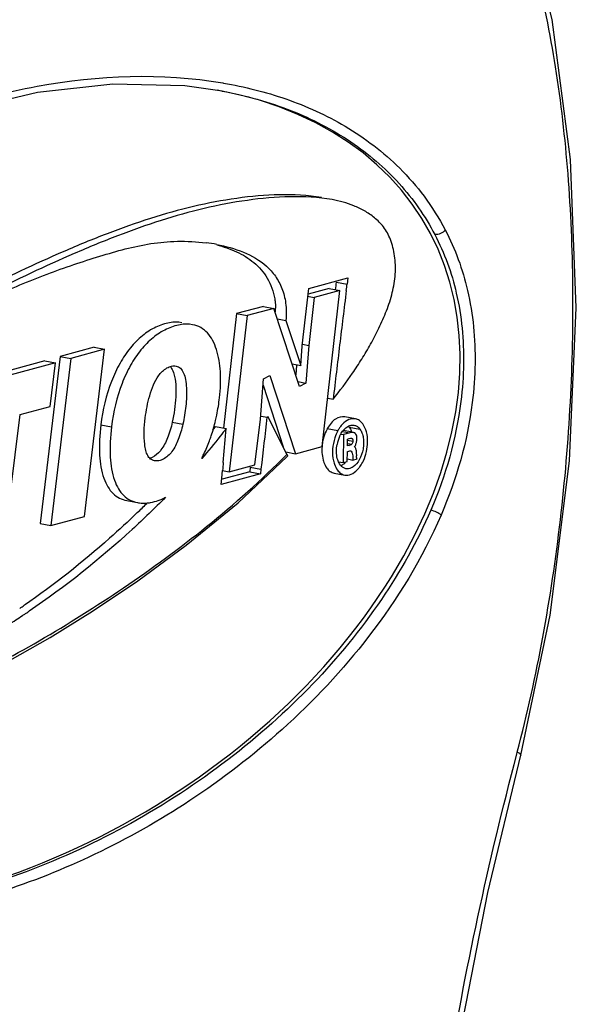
# Model space of a CAD drawing. Header units: millimetres. Extents: x 19192 to 20904, y 1507 to 2734.
# Tile 46 of 80: x 20108 to 20129, y 1653 to 1690. Entities that reach past the tile are written whole.
import ezdxf

# ---------------------------------------------------------------- set-up
doc = ezdxf.new("R2010")
doc.units = ezdxf.units.MM

msp = doc.modelspace()

# ---------------------------------------------------------------- linework, layer by layer
at = {"color": 7, "linetype": 'Continuous'}
for p, q in [((20115.999, 1687.651), (20116.027, 1687.647)), ((20114.592, 1687.551), (20115.985, 1687.351)), ((20115.957, 1687.356), (20115.985, 1687.351)), ((20119.2, 1680.009), (20120.648, 1680.404)), ((20120.648, 1680.404), (20120.622, 1680.172)), ((20118.957, 1677.874), (20119.2, 1680.009)), ((20119.96, 1680.009), (20119.175, 1679.795)), ((20120.355, 1679.935), (20119.403, 1679.676)), ((20119.702, 1674.136), (20120.355, 1679.935)), ((20119.96, 1680.009), (20120.355, 1679.935)), ((20120.227, 1680.246), (20120.622, 1680.172)), ((20119.146, 1679.723), (20119.403, 1679.676)), ((20119.403, 1679.676), (20119.2, 1677.887)), ((20117.51, 1679.341), (20116.516, 1679.07)), ((20117.905, 1679.267), (20116.911, 1678.996)), ((20117.51, 1679.341), (20117.905, 1679.267)), ((20118.854, 1676.361), (20117.905, 1679.267)), ((20116.516, 1679.07), (20116.025, 1674.815)), ((20116.911, 1678.996), (20116.241, 1673.192)), ((20116.516, 1679.07), (20116.911, 1678.996)), ((20118.033, 1678.876), (20118.351, 1678.816)), ((20118.351, 1678.816), (20118.898, 1677.14)), ((20111.216, 1677.818), (20109.962, 1677.476)), ((20111.61, 1677.744), (20110.357, 1677.402)), ((20110.868, 1671.531), (20111.61, 1677.744)), ((20111.216, 1677.818), (20111.61, 1677.744)), ((20118.898, 1677.14), (20118.957, 1677.866)), ((20118.969, 1677.931), (20119.2, 1677.887)), ((20119.2, 1677.887), (20119.087, 1676.49)), ((20109.962, 1677.476), (20109.214, 1671.261)), ((20110.357, 1677.402), (20109.609, 1671.188)), ((20109.962, 1677.476), (20110.357, 1677.402)), ((20109.394, 1677.321), (20105.888, 1676.364)), ((20109.789, 1677.247), (20106.283, 1676.291)), ((20109.394, 1677.321), (20109.789, 1677.247)), ((20109.592, 1675.622), (20109.789, 1677.247)), ((20118.58, 1677.2), (20118.898, 1677.14)), ((20118.74, 1677.153), (20118.712, 1676.799)), ((20117.403, 1675.15), (20117.518, 1676.646)), ((20117.518, 1676.646), (20117.751, 1676.775)), ((20117.751, 1676.775), (20118.703, 1673.863)), ((20117.5, 1676.41), (20118.25, 1674.115)), ((20118.794, 1676.545), (20119.087, 1676.49)), ((20119.087, 1676.49), (20118.854, 1676.361)), ((20119.903, 1675.924), (20120.104, 1675.887)), ((20108.465, 1675.318), (20109.592, 1675.622)), ((20107.906, 1670.723), (20108.465, 1675.318)), ((20117.199, 1673.453), (20117.403, 1675.15)), ((20117.423, 1675.258), (20117.646, 1675.216)), ((20117.695, 1675.23), (20117.646, 1675.216)), ((20117.65, 1675.238), (20117.695, 1675.23)), ((20118.388, 1673.837), (20117.695, 1675.23)), ((20120.934, 1675.158), (20120.54, 1675.232)), ((20111.469, 1674.939), (20111.864, 1674.866)), ((20114.127, 1675.036), (20114.521, 1674.962)), ((20115.736, 1674.877), (20116.131, 1674.803)), ((20116.02, 1673.53), (20116.131, 1674.803)), ((20119.888, 1674.795), (20120.283, 1674.721)), ((20120.481, 1674.731), (20120.522, 1674.778)), ((20120.702, 1674.852), (20121.096, 1674.778)), ((20120.889, 1674.922), (20120.936, 1674.91)), ((20120.91, 1674.915), (20120.936, 1674.91)), ((20120.936, 1674.91), (20120.991, 1674.881)), ((20121.058, 1674.824), (20121.096, 1674.778)), ((20120.398, 1674.592), (20120.493, 1674.574)), ((20120.458, 1674.685), (20120.72, 1674.636)), ((20120.493, 1674.574), (20120.478, 1673.53)), ((20120.75, 1674.672), (20120.492, 1674.721)), ((20120.72, 1674.636), (20120.493, 1674.574)), ((20120.638, 1674.152), (20120.641, 1674.409)), ((20120.641, 1674.409), (20120.704, 1674.426)), ((20120.704, 1674.426), (20120.754, 1674.436)), ((20120.754, 1674.436), (20120.792, 1674.436)), ((20120.86, 1674.652), (20120.833, 1674.657)), ((20120.887, 1674.644), (20120.86, 1674.651)), ((20120.949, 1674.586), (20120.936, 1674.605)), ((20118.703, 1673.863), (20119.702, 1674.136)), ((20120.634, 1674.37), (20120.837, 1674.332)), ((20120.704, 1674.171), (20120.638, 1674.152)), ((20120.654, 1674.238), (20120.793, 1674.212)), ((20120.678, 1674.176), (20120.704, 1674.171)), ((20116.571, 1672.037), (20118.388, 1673.741)), ((20118.342, 1673.931), (20118.703, 1673.863)), ((20118.402, 1673.77), (20118.388, 1673.741)), ((20120.629, 1673.571), (20120.635, 1673.946)), ((20120.635, 1673.946), (20120.69, 1673.961)), ((20120.635, 1673.666), (20120.838, 1673.628)), ((20120.838, 1673.628), (20120.992, 1673.67)), ((20120.97, 1673.839), (20120.971, 1673.908)), ((20116.241, 1673.192), (20117.199, 1673.453)), ((20117.026, 1673.362), (20117.007, 1673.193)), ((20117.026, 1673.362), (20117.42, 1673.288)), ((20120.303, 1673.562), (20120.478, 1673.53)), ((20120.478, 1673.53), (20120.629, 1673.571)), ((20117.401, 1673.119), (20115.946, 1672.722)), ((20115.946, 1672.722), (20115.973, 1672.955)), ((20115.973, 1672.955), (20115.997, 1673.238)), ((20117.007, 1673.193), (20115.984, 1672.914)), ((20115.996, 1673.237), (20116.241, 1673.192)), ((20117.007, 1673.193), (20117.401, 1673.119)), ((20117.42, 1673.288), (20117.401, 1673.119)), ((20120.138, 1673.143), (20120.533, 1673.069)), ((20112.438, 1672.117), (20112.833, 1672.043)), ((20109.609, 1671.188), (20110.868, 1671.531)), ((20109.214, 1671.261), (20109.609, 1671.188)), ((20108.627, 1667.889), (20108.561, 1667.846)), ((20126.929, 1662.685), (20126.95, 1662.768)), ((20127.076, 1662.649), (20127.075, 1662.649))]:
    msp.add_line(p, q, dxfattribs=at)
for points in [[(20127.075, 1662.649), (20128.175, 1667.856), (20128.892, 1673.596), (20129.142, 1679.291), (20128.933, 1684.803), (20128.241, 1690.006), (20127.019, 1694.797), (20126.779, 1695.494)], [(20089.525, 1672.622), (20090.574, 1674.696), (20092.156, 1677.043), (20094.021, 1679.199), (20096.104, 1681.135), (20098.366, 1682.848), (20100.808, 1684.345), (20103.441, 1685.62), (20106.245, 1686.631), (20109.111, 1687.311), (20111.921, 1687.62), (20114.592, 1687.551)], [(20093.045, 1661.822), (20093.51, 1661.752), (20094.287, 1661.701), (20095.097, 1661.713), (20095.942, 1661.779), (20096.821, 1661.898), (20097.735, 1662.071), (20098.687, 1662.295), (20099.679, 1662.571), (20100.715, 1662.896), (20101.798, 1663.276), (20102.934, 1663.714), (20104.125, 1664.216), (20105.379, 1664.79), (20106.701, 1665.441), (20108.098, 1666.184), (20109.581, 1667.032), (20111.158, 1668.008), (20112.84, 1669.136), (20114.641, 1670.455), (20116.571, 1672.037)], [(20123.956, 1646.39), (20124.74, 1651.826), (20125.854, 1657.546), (20127.075, 1662.649)]]:
    msp.add_lwpolyline(points, dxfattribs=at)
for centre, radius, start, end in [((20114.524, 1674.889), 6.87, 79.4717, 82.8064), ((20087.349, 1683.954), 33.087, 353.0575, 353.5648), ((20089.447, 1683.684), 31.372, 353.1311, 353.5732), ((20114.868, 1679.161), 3.099, 359.6485, 2.1362), ((20995.484, 1571.769), 883.913, 173.279074, 173.404919), ((20120.87, 1674.813), 0.352, 68.65, 79.4269), ((20099.997, 1686.847), 19.775, 322.2309, 322.7458), ((20121.516, 1674.045), 1.407, 146.3772, 151.2429), ((20120.263, 1674.526), 0.546, 36.5572, 40.3675), ((20121.457, 1673.991), 1.227, 155.675, 169.872), ((20121.477, 1673.983), 1.248, 154.2144, 155.7399), ((20121.583, 1673.83), 0.613, 179.1688, 184.5437), ((20151.818, 1670.627), 35.916, 175.3635, 175.8312), ((20121.371, 1673.885), 1.285, 193.15, 194.7765), ((20087.441, 1698.026), 36.593, 313.9247, 314.3078), ((20087.231, 1698.241), 36.893, 314.3078, 314.694), ((20092.221, 1692.171), 29.024, 304.0054, 304.4173), ((20093.208, 1691.202), 27.951, 302.0759, 303.3181), ((20092.828, 1691.782), 28.644, 303.473, 303.8882)]:
    msp.add_arc(centre, radius, start, end, dxfattribs=at)
msp.add_ellipse((20106.406, 1672.212), major_axis=(17.045, 10.316), ratio=0.675554, start_param=3.793844, end_param=6.930534, dxfattribs=at)
for points, knots in [([(20126.95, 1662.768), (20127.32, 1664.18), (20127.951, 1667.045), (20128.598, 1671.393), (20128.965, 1675.751), (20129.062, 1680.046), (20128.889, 1684.212), (20128.436, 1688.185), (20127.688, 1691.912), (20126.957, 1694.27), (20126.53, 1695.388)], [0, 0, 0, 0, 0.132477, 0.26588, 0.398611, 0.52903, 0.655472, 0.776581, 0.891486, 1, 1, 1, 1]), ([(20089.486, 1672.696), (20090.168, 1674.279), (20091.889, 1677.109), (20095.102, 1680.56), (20098.506, 1683.217), (20101.994, 1685.23), (20105.522, 1686.684), (20110.138, 1687.893), (20113.734, 1688.038), (20115.999, 1687.651)], [0, 0, 0, 0, 0.159684, 0.303127, 0.434933, 0.558292, 0.675213, 0.787101, 1, 1, 1, 1]), ([(20116.027, 1687.647), (20116.812, 1687.511), (20118.378, 1687.119), (20120.633, 1686.098), (20122.344, 1684.797), (20123.531, 1683.43), (20124.041, 1682.621), (20124.27, 1682.185)], [0, 0, 0, 0, 0.23332, 0.470945, 0.721103, 0.85575, 1, 1, 1, 1]), ([(20115.985, 1687.35), (20116.859, 1687.185), (20118.529, 1686.72), (20120.78, 1685.56), (20122.617, 1683.99), (20123.525, 1682.696), (20123.883, 1682.014)], [0, 0, 0, 0, 0.270964, 0.524556, 0.765322, 1, 1, 1, 1]), ([(20119.671, 1683.385), (20119.159, 1683.481), (20118.097, 1683.527), (20116.506, 1683.383), (20114.901, 1683.075), (20113.294, 1682.622), (20111.684, 1682.051), (20109.53, 1681.162), (20107.941, 1680.401), (20106.883, 1679.879)], [0, 0, 0, 0, 0.116318, 0.234961, 0.356121, 0.48024, 0.607257, 0.736732, 1, 1, 1, 1]), ([(20120.066, 1683.311), (20119.553, 1683.407), (20118.492, 1683.453), (20116.901, 1683.309), (20115.296, 1683.001), (20113.688, 1682.548), (20112.079, 1681.977), (20109.925, 1681.088), (20108.336, 1680.327), (20107.278, 1679.805)], [0, 0, 0, 0, 0.116318, 0.234961, 0.356121, 0.48024, 0.607257, 0.736732, 1, 1, 1, 1]), ([(20120.104, 1675.887), (20120.353, 1676.204), (20120.721, 1676.693), (20121.176, 1677.383), (20121.506, 1677.942), (20121.818, 1678.54), (20122.1, 1679.176), (20122.319, 1679.845), (20122.435, 1680.535), (20122.41, 1681.207), (20122.269, 1681.81), (20122.004, 1682.297), (20121.655, 1682.646), (20121.275, 1682.898), (20120.756, 1683.149), (20120.342, 1683.26), (20120.066, 1683.311)], [0, 0, 0, 0, 0.129986, 0.19704, 0.266432, 0.338976, 0.414338, 0.490269, 0.565291, 0.638528, 0.705662, 0.763185, 0.814652, 0.863086, 0.909527, 1, 1, 1, 1]), ([(20124.27, 1682.185), (20124.227, 1682.124), (20124.105, 1682.032), (20123.953, 1682.001), (20123.883, 1682.014)], [0, 0, 0, 0, 0.511763, 1, 1, 1, 1]), ([(20124.27, 1682.185), (20124.643, 1681.478), (20125.232, 1679.849), (20125.391, 1678.128), (20125.378, 1677.219)], [0, 0, 0, 0, 0.468072, 1, 1, 1, 1]), ([(20107.466, 1679.7), (20108.123, 1680.005), (20109.116, 1680.419), (20110.449, 1680.896), (20111.42, 1681.207), (20112.37, 1681.485), (20113.33, 1681.694), (20114.339, 1681.788), (20115.03, 1681.75), (20115.385, 1681.705)], [0, 0, 0, 0, 0.26297, 0.390493, 0.514034, 0.632984, 0.749994, 0.870117, 1, 1, 1, 1]), ([(20123.883, 1682.014), (20124.243, 1681.329), (20124.81, 1679.754), (20124.963, 1678.09), (20124.95, 1677.211)], [0, 0, 0, 0, 0.468249, 1, 1, 1, 1]), ([(20115.775, 1681.63), (20116.027, 1681.565), (20116.518, 1681.399), (20117.184, 1681), (20117.712, 1680.402), (20117.887, 1679.888), (20117.931, 1679.617)], [0, 0, 0, 0, 0.250102, 0.494233, 0.73672, 1, 1, 1, 1]), ([(20115.78, 1681.643), (20116.116, 1681.58), (20116.774, 1681.403), (20117.521, 1680.975), (20117.976, 1680.472), (20118.227, 1680.004), (20118.365, 1679.439), (20118.368, 1679.032), (20118.351, 1678.816)], [0, 0, 0, 0, 0.241599, 0.477187, 0.594184, 0.715453, 0.847936, 1, 1, 1, 1]), ([(20120.594, 1679.932), (20120.554, 1679.595), (20120.468, 1678.921), (20120.306, 1677.572), (20120.185, 1676.561), (20120.104, 1675.887)], [0, 0, 0, 0, 0.250071, 0.500073, 1, 1, 1, 1]), ([(20117.931, 1679.617), (20117.936, 1679.59), (20117.952, 1679.477), (20117.962, 1679.363), (20117.965, 1679.277)], [0, 0, 0, 0, 0.242669, 1, 1, 1, 1]), ([(20114.486, 1678.733), (20114.335, 1678.761), (20113.996, 1678.755), (20113.49, 1678.58), (20112.99, 1678.258), (20112.541, 1677.796), (20112.158, 1677.218), (20111.72, 1676.281), (20111.535, 1675.489), (20111.469, 1674.939)], [0, 0, 0, 0, 0.086569, 0.186761, 0.29872, 0.418333, 0.547662, 0.688158, 1, 1, 1, 1]), ([(20114.881, 1678.659), (20114.73, 1678.688), (20114.39, 1678.681), (20113.884, 1678.506), (20113.385, 1678.185), (20112.935, 1677.723), (20112.552, 1677.144), (20112.115, 1676.207), (20111.929, 1675.415), (20111.864, 1674.866)], [0, 0, 0, 0, 0.086569, 0.18676, 0.298718, 0.418332, 0.547661, 0.688157, 1, 1, 1, 1]), ([(20115.882, 1675.945), (20115.919, 1676.266), (20115.945, 1676.872), (20115.836, 1677.598), (20115.641, 1678.077), (20115.449, 1678.36), (20115.193, 1678.568), (20114.987, 1678.639), (20114.881, 1678.659)], [0, 0, 0, 0, 0.30742, 0.574851, 0.691202, 0.796931, 0.896891, 1, 1, 1, 1]), ([(20113.61, 1676.757), (20113.654, 1676.818), (20113.749, 1676.929), (20113.916, 1677.053), (20114.091, 1677.126), (20114.211, 1677.131), (20114.265, 1677.121)], [0, 0, 0, 0, 0.28726, 0.55375, 0.791138, 1, 1, 1, 1]), ([(20114.058, 1677.089), (20114.073, 1677.072), (20114.131, 1676.996), (20114.166, 1676.905), (20114.187, 1676.834)], [0, 0, 0, 0, 0.226306, 1, 1, 1, 1]), ([(20114.265, 1677.121), (20114.326, 1677.109), (20114.451, 1677.046), (20114.562, 1676.851), (20114.625, 1676.602), (20114.655, 1676.305), (20114.656, 1675.976), (20114.624, 1675.523), (20114.571, 1675.183), (20114.521, 1674.962)], [0, 0, 0, 0, 0.080383, 0.170241, 0.281039, 0.411651, 0.556002, 0.706539, 1, 1, 1, 1]), ([(20124.95, 1677.211), (20124.944, 1676.742), (20124.81, 1674.876), (20124.289, 1673.045), (20123.735, 1671.76)], [0, 0, 0, 0, 0.250811, 1, 1, 1, 1]), ([(20125.378, 1677.219), (20125.371, 1676.734), (20125.232, 1674.803), (20124.692, 1672.909), (20124.116, 1671.58)], [0, 0, 0, 0, 0.250847, 1, 1, 1, 1]), ([(20113.119, 1675.191), (20113.155, 1675.471), (20113.237, 1675.889), (20113.411, 1676.413), (20113.536, 1676.655), (20113.61, 1676.757)], [0, 0, 0, 0, 0.511389, 0.769942, 1, 1, 1, 1]), ([(20114.187, 1676.834), (20114.225, 1676.707), (20114.263, 1676.42), (20114.26, 1675.815), (20114.196, 1675.345), (20114.127, 1675.036)], [0, 0, 0, 0, 0.219571, 0.47561, 1, 1, 1, 1]), ([(20115.735, 1675.096), (20115.751, 1675.164), (20115.812, 1675.445), (20115.857, 1675.729), (20115.882, 1675.945)], [0, 0, 0, 0, 0.242687, 1, 1, 1, 1]), ([(20113.101, 1674.213), (20113.083, 1674.368), (20113.071, 1674.696), (20113.096, 1675.022), (20113.119, 1675.191)], [0, 0, 0, 0, 0.478085, 1, 1, 1, 1]), ([(20120.54, 1675.232), (20120.423, 1675.254), (20120.216, 1675.191), (20120.016, 1675.001), (20119.928, 1674.868), (20119.888, 1674.795)], [0, 0, 0, 0, 0.431208, 0.696929, 1, 1, 1, 1]), ([(20120.934, 1675.158), (20120.854, 1675.173), (20120.668, 1675.145), (20120.521, 1675.034), (20120.455, 1674.964)], [0, 0, 0, 0, 0.458382, 1, 1, 1, 1]), ([(20121.205, 1674.97), (20121.191, 1674.989), (20121.134, 1675.059), (20121.059, 1675.116), (20120.998, 1675.14)], [0, 0, 0, 0, 0.269302, 1, 1, 1, 1]), ([(20111.469, 1674.939), (20111.425, 1674.563), (20111.386, 1673.893), (20111.504, 1673.104), (20111.715, 1672.634), (20111.909, 1672.377), (20112.153, 1672.197), (20112.342, 1672.135), (20112.438, 1672.117)], [0, 0, 0, 0, 0.349161, 0.616374, 0.724629, 0.820449, 0.909726, 1, 1, 1, 1]), ([(20111.864, 1674.866), (20111.819, 1674.489), (20111.781, 1673.819), (20111.899, 1673.03), (20112.109, 1672.56), (20112.304, 1672.304), (20112.548, 1672.124), (20112.736, 1672.061), (20112.833, 1672.043)], [0, 0, 0, 0, 0.349161, 0.616374, 0.724629, 0.820448, 0.909726, 1, 1, 1, 1]), ([(20114.521, 1674.962), (20114.477, 1674.766), (20114.374, 1674.412), (20114.18, 1674.01), (20113.973, 1673.779), (20113.807, 1673.661), (20113.637, 1673.593), (20113.52, 1673.589), (20113.468, 1673.599)], [0, 0, 0, 0, 0.32306, 0.591077, 0.70875, 0.818164, 0.915286, 1, 1, 1, 1]), ([(20114.127, 1675.036), (20114.081, 1674.836), (20113.977, 1674.476), (20113.808, 1674.135), (20113.705, 1674.001)], [0, 0, 0, 0, 0.547812, 1, 1, 1, 1]), ([(20116.131, 1674.803), (20116.057, 1674.706), (20115.763, 1674.326), (20115.455, 1673.957), (20115.219, 1673.686)], [0, 0, 0, 0, 0.253483, 1, 1, 1, 1]), ([(20115.511, 1674.346), (20115.532, 1674.405), (20115.619, 1674.652), (20115.689, 1674.904), (20115.735, 1675.096)], [0, 0, 0, 0, 0.242406, 1, 1, 1, 1]), ([(20119.888, 1674.795), (20119.872, 1674.766), (20119.809, 1674.642), (20119.762, 1674.51), (20119.737, 1674.408)], [0, 0, 0, 0, 0.241539, 1, 1, 1, 1]), ([(20120.455, 1674.964), (20120.445, 1674.954), (20120.405, 1674.909), (20120.37, 1674.861), (20120.345, 1674.823)], [0, 0, 0, 0, 0.241413, 1, 1, 1, 1]), ([(20120.522, 1674.778), (20120.538, 1674.794), (20120.598, 1674.851), (20120.672, 1674.894), (20120.729, 1674.911)], [0, 0, 0, 0, 0.272333, 1, 1, 1, 1]), ([(20120.702, 1674.852), (20120.711, 1674.839), (20120.748, 1674.785), (20120.776, 1674.725), (20120.792, 1674.679)], [0, 0, 0, 0, 0.243785, 1, 1, 1, 1]), ([(20120.729, 1674.911), (20120.742, 1674.915), (20120.795, 1674.929), (20120.85, 1674.93), (20120.889, 1674.923)], [0, 0, 0, 0, 0.260699, 1, 1, 1, 1]), ([(20121.096, 1674.778), (20121.129, 1674.733), (20121.186, 1674.629), (20121.229, 1674.446), (20121.24, 1674.243), (20121.215, 1673.962), (20121.105, 1673.649), (20120.944, 1673.433), (20120.845, 1673.369)], [0, 0, 0, 0, 0.107325, 0.2273, 0.361582, 0.501121, 0.771505, 1, 1, 1, 1]), ([(20120.991, 1674.881), (20120.997, 1674.877), (20121.021, 1674.86), (20121.043, 1674.84), (20121.058, 1674.824)], [0, 0, 0, 0, 0.239808, 1, 1, 1, 1]), ([(20121.384, 1674.295), (20121.386, 1674.423), (20121.367, 1674.661), (20121.27, 1674.883), (20121.205, 1674.97)], [0, 0, 0, 0, 0.542303, 1, 1, 1, 1]), ([(20119.737, 1674.408), (20119.72, 1674.341), (20119.672, 1674.082), (20119.684, 1673.81), (20119.736, 1673.621)], [0, 0, 0, 0, 0.259442, 1, 1, 1, 1]), ([(20120.283, 1674.721), (20120.237, 1674.637), (20120.083, 1674.284), (20120.053, 1673.874), (20120.119, 1673.592)], [0, 0, 0, 0, 0.248556, 1, 1, 1, 1]), ([(20120.354, 1674.526), (20120.363, 1674.545), (20120.4, 1674.616), (20120.444, 1674.685), (20120.481, 1674.731)], [0, 0, 0, 0, 0.260309, 1, 1, 1, 1]), ([(20120.792, 1674.436), (20120.8, 1674.435), (20120.818, 1674.427), (20120.827, 1674.409), (20120.83, 1674.4)], [0, 0, 0, 0, 0.450084, 1, 1, 1, 1]), ([(20120.83, 1674.4), (20120.832, 1674.395), (20120.837, 1674.372), (20120.837, 1674.35), (20120.837, 1674.332)], [0, 0, 0, 0, 0.231838, 1, 1, 1, 1]), ([(20120.936, 1674.605), (20120.932, 1674.609), (20120.918, 1674.625), (20120.901, 1674.638), (20120.887, 1674.644)], [0, 0, 0, 0, 0.267313, 1, 1, 1, 1]), ([(20120.984, 1674.482), (20120.983, 1674.491), (20120.976, 1674.528), (20120.963, 1674.563), (20120.949, 1674.586)], [0, 0, 0, 0, 0.270485, 1, 1, 1, 1]), ([(20120.984, 1674.347), (20120.985, 1674.358), (20120.99, 1674.403), (20120.989, 1674.449), (20120.984, 1674.482)], [0, 0, 0, 0, 0.261368, 1, 1, 1, 1]), ([(20113.468, 1673.599), (20113.415, 1673.609), (20113.309, 1673.655), (20113.198, 1673.8), (20113.133, 1673.992), (20113.11, 1674.135), (20113.101, 1674.213)], [0, 0, 0, 0, 0.211958, 0.433201, 0.693379, 1, 1, 1, 1]), ([(20115.219, 1673.686), (20115.246, 1673.738), (20115.354, 1673.952), (20115.448, 1674.175), (20115.511, 1674.346)], [0, 0, 0, 0, 0.241917, 1, 1, 1, 1]), ([(20120.231, 1673.867), (20120.229, 1673.894), (20120.225, 1674.008), (20120.235, 1674.122), (20120.25, 1674.206)], [0, 0, 0, 0, 0.244506, 1, 1, 1, 1]), ([(20120.793, 1674.212), (20120.786, 1674.207), (20120.759, 1674.188), (20120.727, 1674.177), (20120.704, 1674.171)], [0, 0, 0, 0, 0.267653, 1, 1, 1, 1]), ([(20120.837, 1674.332), (20120.837, 1674.309), (20120.832, 1674.264), (20120.807, 1674.227), (20120.793, 1674.212)], [0, 0, 0, 0, 0.528983, 1, 1, 1, 1]), ([(20120.899, 1674.124), (20120.923, 1674.153), (20120.959, 1674.227), (20120.978, 1674.305), (20120.984, 1674.347)], [0, 0, 0, 0, 0.470821, 1, 1, 1, 1]), ([(20120.971, 1673.908), (20120.972, 1673.951), (20120.961, 1674.028), (20120.926, 1674.102), (20120.899, 1674.124)], [0, 0, 0, 0, 0.553303, 1, 1, 1, 1]), ([(20121.117, 1673.406), (20121.159, 1673.466), (20121.315, 1673.738), (20121.381, 1674.057), (20121.384, 1674.295)], [0, 0, 0, 0, 0.238321, 1, 1, 1, 1]), ([(20093.324, 1661.974), (20093.836, 1661.885), (20094.889, 1661.838), (20096.472, 1661.968), (20098.064, 1662.262), (20100.207, 1662.827), (20102.889, 1663.766), (20106.069, 1665.194), (20109.236, 1666.889), (20112.373, 1668.866), (20115.484, 1671.14), (20117.443, 1672.886), (20118.388, 1673.837)], [0, 0, 0, 0, 0.054797, 0.110583, 0.167513, 0.225563, 0.3445, 0.467132, 0.593373, 0.723576, 0.858399, 1, 1, 1, 1]), ([(20113.705, 1674.001), (20113.675, 1673.963), (20113.56, 1673.831), (20113.407, 1673.726), (20113.285, 1673.688)], [0, 0, 0, 0, 0.271375, 1, 1, 1, 1]), ([(20118.388, 1673.837), (20118.391, 1673.831), (20118.4, 1673.81), (20118.405, 1673.786), (20118.402, 1673.77)], [0, 0, 0, 0, 0.285844, 1, 1, 1, 1]), ([(20120.302, 1673.561), (20120.292, 1673.583), (20120.253, 1673.681), (20120.236, 1673.786), (20120.231, 1673.867)], [0, 0, 0, 0, 0.232039, 1, 1, 1, 1]), ([(20120.752, 1673.972), (20120.774, 1673.968), (20120.81, 1673.914), (20120.828, 1673.829), (20120.833, 1673.728), (20120.833, 1673.66), (20120.838, 1673.628)], [0, 0, 0, 0, 0.183345, 0.450756, 0.733305, 1, 1, 1, 1]), ([(20120.992, 1673.67), (20120.99, 1673.679), (20120.98, 1673.715), (20120.974, 1673.753), (20120.972, 1673.782)], [0, 0, 0, 0, 0.239086, 1, 1, 1, 1]), ([(20119.736, 1673.621), (20119.743, 1673.593), (20119.775, 1673.491), (20119.822, 1673.393), (20119.868, 1673.329)], [0, 0, 0, 0, 0.269085, 1, 1, 1, 1]), ([(20119.868, 1673.329), (20119.902, 1673.281), (20119.981, 1673.199), (20120.086, 1673.153), (20120.138, 1673.143)], [0, 0, 0, 0, 0.526118, 1, 1, 1, 1]), ([(20120.128, 1673.557), (20120.136, 1673.528), (20120.168, 1673.42), (20120.217, 1673.317), (20120.266, 1673.251)], [0, 0, 0, 0, 0.269935, 1, 1, 1, 1]), ([(20120.441, 1673.369), (20120.427, 1673.381), (20120.37, 1673.436), (20120.327, 1673.505), (20120.302, 1673.561)], [0, 0, 0, 0, 0.231711, 1, 1, 1, 1]), ([(20120.564, 1673.542), (20120.552, 1673.529), (20120.505, 1673.48), (20120.449, 1673.439), (20120.404, 1673.417)], [0, 0, 0, 0, 0.268077, 1, 1, 1, 1]), ([(20120.573, 1673.305), (20120.537, 1673.312), (20120.491, 1673.331), (20120.451, 1673.361), (20120.441, 1673.369)], [0, 0, 0, 0, 0.739591, 1, 1, 1, 1]), ([(20120.845, 1673.369), (20120.823, 1673.355), (20120.741, 1673.311), (20120.641, 1673.292), (20120.573, 1673.305)], [0, 0, 0, 0, 0.271999, 1, 1, 1, 1]), ([(20121.002, 1673.266), (20121.012, 1673.277), (20121.053, 1673.321), (20121.09, 1673.368), (20121.117, 1673.406)], [0, 0, 0, 0, 0.242421, 1, 1, 1, 1]), ([(20120.266, 1673.251), (20120.3, 1673.204), (20120.378, 1673.124), (20120.482, 1673.079), (20120.533, 1673.069)], [0, 0, 0, 0, 0.525468, 1, 1, 1, 1]), ([(20120.533, 1673.069), (20120.611, 1673.055), (20120.795, 1673.085), (20120.935, 1673.198), (20121.002, 1673.266)], [0, 0, 0, 0, 0.452757, 1, 1, 1, 1]), ([(20113.872, 1672.24), (20113.469, 1671.833), (20111.884, 1670.301), (20110.155, 1668.914), (20108.8, 1668.004)], [0, 0, 0, 0, 0.259547, 1, 1, 1, 1]), ([(20113.143, 1672.026), (20113.202, 1672.03), (20113.455, 1672.061), (20113.698, 1672.151), (20113.872, 1672.24)], [0, 0, 0, 0, 0.233, 1, 1, 1, 1]), ([(20112.833, 1672.043), (20112.857, 1672.039), (20112.96, 1672.023), (20113.065, 1672.021), (20113.143, 1672.026)], [0, 0, 0, 0, 0.242598, 1, 1, 1, 1]), ([(20124.116, 1671.58), (20123.423, 1669.969), (20121.664, 1667.095), (20118.382, 1663.603), (20114.906, 1660.929), (20111.347, 1658.916), (20107.752, 1657.48), (20103.049, 1656.321), (20099.386, 1656.252), (20097.1, 1656.719)], [0, 0, 0, 0, 0.159995, 0.303493, 0.435249, 0.55851, 0.675314, 0.787093, 1, 1, 1, 1]), ([(20123.735, 1671.76), (20123.235, 1670.598), (20121.942, 1668.305), (20119.38, 1665.18), (20116.23, 1662.381), (20112.641, 1660.028), (20108.772, 1658.234), (20104.8, 1657.076), (20100.903, 1656.61), (20098.365, 1656.786), (20097.172, 1657.009)], [0, 0, 0, 0, 0.117083, 0.242125, 0.372769, 0.505904, 0.638189, 0.766327, 0.887566, 1, 1, 1, 1]), ([(20112.825, 1671.671), (20112.489, 1671.347), (20111.16, 1670.115), (20109.735, 1668.988), (20108.626, 1668.228)], [0, 0, 0, 0, 0.257914, 1, 1, 1, 1]), ([(20124.116, 1671.58), (20124.067, 1671.626), (20123.941, 1671.696), (20123.807, 1671.746), (20123.735, 1671.76)], [0, 0, 0, 0, 0.4784, 1, 1, 1, 1]), ([(20123.759, 1646.419), (20123.924, 1647.793), (20124.697, 1653.267), (20125.878, 1658.678), (20126.929, 1662.685)], [0, 0, 0, 0, 0.250396, 1, 1, 1, 1]), ([(20126.95, 1662.768), (20126.985, 1662.749), (20127.033, 1662.723), (20127.08, 1662.668), (20127.076, 1662.649)], [0, 0, 0, 0, 0.672357, 1, 1, 1, 1])]:
    msp.add_open_spline(points, degree=3, knots=knots, dxfattribs=at)
for points in [[(20120.86, 1674.652), (20120.814, 1674.66), (20120.765, 1674.649), (20120.72, 1674.636)], [(20120.69, 1673.961), (20120.71, 1673.967), (20120.731, 1673.976), (20120.752, 1673.972)]]:
    msp.add_open_spline(points, degree=3, dxfattribs=at)

doc.saveas('drawing.dxf')
